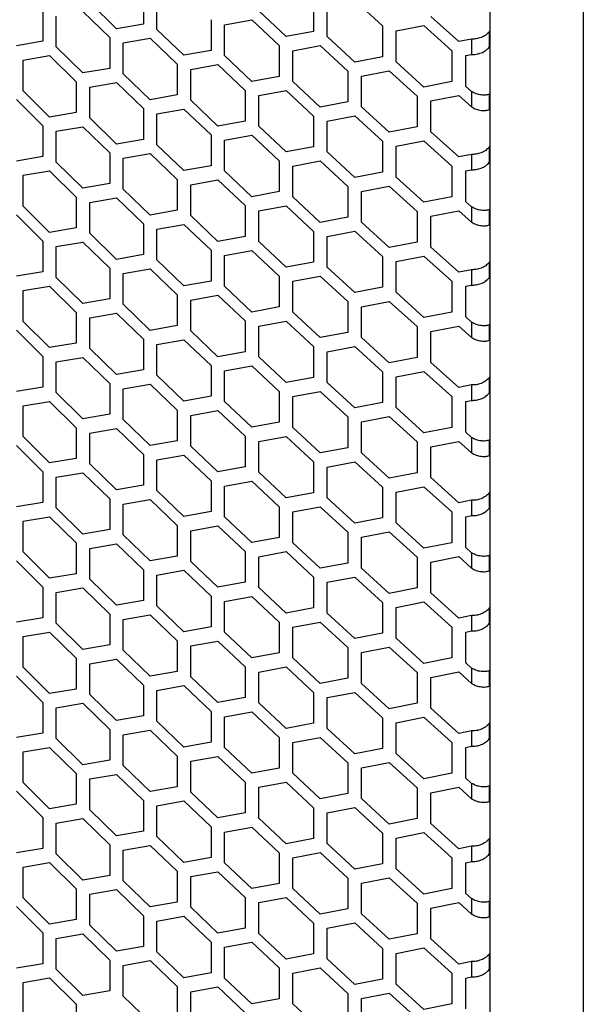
# Model space of a CAD drawing. Header units: millimetres. Extents: x 26293 to 29282, y 1612 to 3704.
# Tile 43 of 54: x 28776 to 28860, y 2915 to 3062. Entities that reach past the tile are written whole.
import ezdxf

# ---------------------------------------------------------------- set-up
doc = ezdxf.new("R2010")
doc.units = ezdxf.units.MM
doc.layers.add('1', color=7, linetype='Continuous')
doc.layers.add('5', color=251, linetype='Continuous')

msp = doc.modelspace()

# ---------------------------------------------------------------- linework, layer by layer
at = {"layer": '1'}
for p, q in [((28846.391, 3166.255), (28846.391, 2457.898)), ((28860.314, 3164.484), (28860.314, 2450.174))]:
    msp.add_line(p, q, dxfattribs=at)
at = {"layer": '5'}
for p, q in [((28794.771, 3065.484), (28794.771, 3060.902)), ((28790.763, 3060.202), (28786.768, 3064.095)), ((28796.78, 3060.11), (28796.78, 3064.693)), ((28820.108, 3064.377), (28820.108, 3059.795)), ((28826.261, 3064.405), (28830.378, 3060.618)), ((28779.808, 3062.915), (28779.808, 3058.332)), ((28785.772, 3062.779), (28789.763, 3058.883)), ((28816.021, 3059.027), (28811.947, 3062.852)), ((28822.156, 3059.038), (28822.156, 3063.62)), ((28781.793, 3057.521), (28781.793, 3062.103)), ((28804.847, 3061.554), (28804.847, 3056.971)), ((28806.872, 3060.776), (28810.931, 3061.519)), ((28810.931, 3061.519), (28815.002, 3057.691)), ((28841.762, 3058.281), (28837.612, 3062.037)), ((28794.771, 3060.902), (28790.763, 3060.202)), ((28800.807, 3056.244), (28796.78, 3060.11)), ((28806.872, 3056.193), (28806.872, 3060.776)), ((28820.108, 3059.795), (28816.021, 3059.027)), ((28830.378, 3060.618), (28830.378, 3056.036)), ((28832.441, 3059.875), (28836.576, 3060.687)), ((28832.441, 3055.292), (28832.441, 3059.875)), ((28836.576, 3060.687), (28840.723, 3056.928)), ((28846.391, 3059.925), (28846.289, 3059.749)), ((28846.289, 3059.749), (28846.289, 3057.458)), ((28779.808, 3058.332), (28775.849, 3057.673)), ((28789.763, 3058.883), (28789.763, 3054.301)), ((28791.764, 3058.085), (28795.775, 3058.787)), ((28795.775, 3058.787), (28799.799, 3054.919)), ((28826.261, 3055.24), (28822.156, 3059.038)), ((28843.661, 3058.662), (28841.762, 3058.281)), ((28843.661, 3058.662), (28843.661, 3056.371)), ((28785.772, 3053.614), (28781.793, 3057.521)), ((28791.764, 3053.502), (28791.764, 3058.085)), ((28804.847, 3056.971), (28800.807, 3056.244)), ((28815.002, 3057.691), (28815.002, 3053.109)), ((28817.042, 3056.927), (28821.132, 3057.698)), ((28817.042, 3052.345), (28817.042, 3056.927)), ((28821.132, 3057.698), (28825.233, 3053.897)), ((28840.723, 3056.928), (28840.723, 3052.346)), ((28846.289, 3057.458), (28846.391, 3057.634)), ((28776.838, 3055.545), (28780.8, 3056.208)), ((28776.838, 3050.963), (28776.838, 3055.545)), ((28780.8, 3056.208), (28784.776, 3052.299)), ((28810.931, 3052.355), (28806.872, 3056.193)), ((28830.378, 3056.036), (28826.261, 3055.24)), ((28836.576, 3051.522), (28832.441, 3055.292)), ((28842.801, 3056.198), (28843.661, 3056.371)), ((28842.801, 3051.616), (28842.801, 3056.198)), ((28789.763, 3054.301), (28785.772, 3053.614)), ((28799.799, 3054.919), (28799.799, 3050.336)), ((28801.816, 3054.134), (28805.859, 3054.864)), ((28801.816, 3049.552), (28801.816, 3054.134)), ((28805.859, 3054.864), (28809.915, 3051.022)), ((28825.233, 3053.897), (28825.233, 3049.315)), ((28827.289, 3053.147), (28831.409, 3053.945)), ((28831.409, 3053.945), (28835.541, 3050.173)), ((28784.776, 3052.299), (28784.776, 3047.716)), ((28795.775, 3049.623), (28791.764, 3053.502)), ((28815.002, 3053.109), (28810.931, 3052.355)), ((28821.132, 3048.533), (28817.042, 3052.345)), ((28827.289, 3048.565), (28827.289, 3053.147)), ((28840.723, 3052.346), (28836.576, 3051.522)), ((28780.8, 3047.043), (28776.838, 3050.963)), ((28786.768, 3051.494), (28790.763, 3052.183)), ((28786.768, 3046.911), (28786.768, 3051.494)), ((28790.763, 3052.183), (28794.771, 3048.301)), ((28809.915, 3051.022), (28809.915, 3046.44)), ((28811.947, 3050.251), (28816.021, 3051.008)), ((28816.021, 3051.008), (28820.108, 3047.194)), ((28843.661, 3050.842), (28842.801, 3051.616)), ((28843.661, 3050.842), (28843.661, 3048.55)), ((28775.849, 3049.654), (28779.808, 3045.731)), ((28799.799, 3050.336), (28795.775, 3049.623)), ((28805.859, 3045.699), (28801.816, 3049.552)), ((28811.947, 3045.669), (28811.947, 3050.251)), ((28835.541, 3050.173), (28835.541, 3045.59)), ((28837.612, 3049.436), (28841.762, 3050.262)), ((28837.612, 3044.854), (28837.612, 3049.436)), ((28841.762, 3050.262), (28843.661, 3048.55)), ((28846.391, 3050.439), (28846.289, 3050.437)), ((28846.289, 3050.437), (28846.289, 3048.146)), ((28794.771, 3048.301), (28794.771, 3043.718)), ((28796.78, 3047.509), (28800.807, 3048.225)), ((28800.807, 3048.225), (28804.847, 3044.37)), ((28825.233, 3049.315), (28821.132, 3048.533)), ((28831.409, 3044.781), (28827.289, 3048.565)), ((28846.289, 3048.146), (28846.391, 3048.148)), ((28784.776, 3047.716), (28780.8, 3047.043)), ((28790.763, 3043.018), (28786.768, 3046.911)), ((28796.78, 3042.927), (28796.78, 3047.509)), ((28809.915, 3046.44), (28805.859, 3045.699)), ((28820.108, 3047.194), (28820.108, 3042.612)), ((28822.156, 3046.436), (28826.261, 3047.221)), ((28822.156, 3041.854), (28822.156, 3046.436)), ((28826.261, 3047.221), (28830.378, 3043.434)), ((28779.808, 3045.731), (28779.808, 3041.149)), ((28781.793, 3044.919), (28785.772, 3045.595)), ((28781.793, 3040.337), (28781.793, 3044.919)), ((28785.772, 3045.595), (28789.763, 3041.699)), ((28816.021, 3041.843), (28811.947, 3045.669)), ((28835.541, 3045.59), (28831.409, 3044.781)), ((28794.771, 3043.718), (28790.763, 3043.018)), ((28804.847, 3044.37), (28804.847, 3039.788)), ((28806.872, 3043.592), (28810.931, 3044.336)), ((28806.872, 3039.01), (28806.872, 3043.592)), ((28810.931, 3044.336), (28815.002, 3040.508)), ((28832.441, 3042.691), (28836.576, 3043.503)), ((28836.576, 3043.503), (28840.723, 3039.744)), ((28841.762, 3041.098), (28837.612, 3044.854)), ((28800.807, 3039.061), (28796.78, 3042.927)), ((28820.108, 3042.612), (28816.021, 3041.843)), ((28830.378, 3043.434), (28830.378, 3038.852)), ((28832.441, 3038.109), (28832.441, 3042.691)), ((28846.391, 3042.742), (28846.289, 3042.565)), ((28846.289, 3042.565), (28846.289, 3040.274)), ((28779.808, 3041.149), (28775.849, 3040.489)), ((28789.763, 3041.699), (28789.763, 3037.117)), ((28791.764, 3040.901), (28795.775, 3041.604)), ((28791.764, 3036.319), (28791.764, 3040.901)), ((28795.775, 3041.604), (28799.799, 3037.735)), ((28826.261, 3038.056), (28822.156, 3041.854)), ((28843.661, 3041.479), (28841.762, 3041.098)), ((28843.661, 3041.479), (28843.661, 3039.188)), ((28785.772, 3036.431), (28781.793, 3040.337)), ((28804.847, 3039.788), (28800.807, 3039.061)), ((28815.002, 3040.508), (28815.002, 3035.925)), ((28817.042, 3039.743), (28821.132, 3040.514)), ((28817.042, 3035.161), (28817.042, 3039.743)), ((28821.132, 3040.514), (28825.233, 3036.714)), ((28840.723, 3039.744), (28840.723, 3035.162)), ((28842.801, 3039.015), (28843.661, 3039.188)), ((28846.289, 3040.274), (28846.391, 3040.45)), ((28776.838, 3038.362), (28780.8, 3039.024)), ((28776.838, 3033.779), (28776.838, 3038.362)), ((28780.8, 3039.024), (28784.776, 3035.115)), ((28799.799, 3037.735), (28799.799, 3033.153)), ((28801.816, 3036.95), (28805.859, 3037.68)), ((28805.859, 3037.68), (28809.915, 3033.838)), ((28810.931, 3035.171), (28806.872, 3039.01)), ((28830.378, 3038.852), (28826.261, 3038.056)), ((28836.576, 3034.339), (28832.441, 3038.109)), ((28842.801, 3034.432), (28842.801, 3039.015)), ((28789.763, 3037.117), (28785.772, 3036.431)), ((28795.775, 3032.439), (28791.764, 3036.319)), ((28801.816, 3032.368), (28801.816, 3036.95)), ((28825.233, 3036.714), (28825.233, 3032.131)), ((28827.289, 3035.963), (28831.409, 3036.762)), ((28831.409, 3036.762), (28835.541, 3032.989)), ((28784.776, 3035.115), (28784.776, 3030.533)), ((28786.768, 3034.31), (28790.763, 3034.999)), ((28790.763, 3034.999), (28794.771, 3031.117)), ((28815.002, 3035.925), (28810.931, 3035.171)), ((28821.132, 3031.35), (28817.042, 3035.161)), ((28827.289, 3031.381), (28827.289, 3035.963)), ((28840.723, 3035.162), (28836.576, 3034.339)), ((28780.8, 3029.86), (28776.838, 3033.779)), ((28786.768, 3029.728), (28786.768, 3034.31)), ((28809.915, 3033.838), (28809.915, 3029.256)), ((28811.947, 3033.067), (28816.021, 3033.824)), ((28816.021, 3033.824), (28820.108, 3030.01)), ((28843.661, 3033.658), (28842.801, 3034.432)), ((28843.661, 3033.658), (28843.661, 3031.367)), ((28846.391, 3033.256), (28846.289, 3033.254)), ((28846.289, 3033.254), (28846.289, 3030.963)), ((28775.849, 3032.47), (28779.808, 3028.547)), ((28799.799, 3033.153), (28795.775, 3032.439)), ((28805.859, 3028.515), (28801.816, 3032.368)), ((28811.947, 3028.485), (28811.947, 3033.067)), ((28825.233, 3032.131), (28821.132, 3031.35)), ((28835.541, 3032.989), (28835.541, 3028.407)), ((28837.612, 3032.252), (28841.762, 3033.079)), ((28837.612, 3027.67), (28837.612, 3032.252)), ((28841.762, 3033.079), (28843.661, 3031.367)), ((28784.776, 3030.533), (28780.8, 3029.86)), ((28794.771, 3031.117), (28794.771, 3026.535)), ((28796.78, 3030.325), (28800.807, 3031.042)), ((28796.78, 3025.743), (28796.78, 3030.325)), ((28800.807, 3031.042), (28804.847, 3027.186)), ((28831.409, 3027.597), (28827.289, 3031.381)), ((28846.289, 3030.963), (28846.391, 3030.964)), ((28790.763, 3025.835), (28786.768, 3029.728)), ((28809.915, 3029.256), (28805.859, 3028.515)), ((28820.108, 3030.01), (28820.108, 3025.428)), ((28822.156, 3029.253), (28826.261, 3030.037)), ((28822.156, 3024.671), (28822.156, 3029.253)), ((28826.261, 3030.037), (28830.378, 3026.251)), ((28779.808, 3028.547), (28779.808, 3023.965)), ((28781.793, 3027.736), (28785.772, 3028.412)), ((28781.793, 3023.153), (28781.793, 3027.736)), ((28785.772, 3028.412), (28789.763, 3024.516)), ((28816.021, 3024.66), (28811.947, 3028.485)), ((28835.541, 3028.407), (28831.409, 3027.597)), ((28841.762, 3023.914), (28837.612, 3027.67)), ((28794.771, 3026.535), (28790.763, 3025.835)), ((28804.847, 3027.186), (28804.847, 3022.604)), ((28806.872, 3026.408), (28810.931, 3027.152)), ((28806.872, 3021.826), (28806.872, 3026.408)), ((28810.931, 3027.152), (28815.002, 3023.324)), ((28830.378, 3026.251), (28830.378, 3021.669)), ((28832.441, 3025.507), (28836.576, 3026.32)), ((28836.576, 3026.32), (28840.723, 3022.561)), ((28789.763, 3024.516), (28789.763, 3019.933)), ((28791.764, 3023.718), (28795.775, 3024.42)), ((28795.775, 3024.42), (28799.799, 3020.551)), ((28800.807, 3021.877), (28796.78, 3025.743)), ((28820.108, 3025.428), (28816.021, 3024.66)), ((28826.261, 3020.873), (28822.156, 3024.671)), ((28832.441, 3020.925), (28832.441, 3025.507)), ((28846.391, 3025.558), (28846.289, 3025.382)), ((28846.289, 3025.382), (28846.289, 3023.091)), ((28779.808, 3023.965), (28775.849, 3023.305)), ((28785.772, 3019.247), (28781.793, 3023.153)), ((28791.764, 3019.135), (28791.764, 3023.718)), ((28815.002, 3023.324), (28815.002, 3018.742)), ((28817.042, 3022.56), (28821.132, 3023.331)), ((28821.132, 3023.331), (28825.233, 3019.53)), ((28843.661, 3024.295), (28841.762, 3023.914)), ((28843.661, 3024.295), (28843.661, 3022.004)), ((28846.289, 3023.091), (28846.391, 3023.267)), ((28776.838, 3021.178), (28780.8, 3021.841)), ((28780.8, 3021.841), (28784.776, 3017.931)), ((28804.847, 3022.604), (28800.807, 3021.877)), ((28810.931, 3017.987), (28806.872, 3021.826)), ((28817.042, 3017.977), (28817.042, 3022.56)), ((28830.378, 3021.669), (28826.261, 3020.873)), ((28840.723, 3022.561), (28840.723, 3017.978)), ((28842.801, 3021.831), (28843.661, 3022.004)), ((28842.801, 3017.249), (28842.801, 3021.831)), ((28776.838, 3016.596), (28776.838, 3021.178)), ((28799.799, 3020.551), (28799.799, 3015.969)), ((28801.816, 3019.767), (28805.859, 3020.496)), ((28805.859, 3020.496), (28809.915, 3016.655)), ((28836.576, 3017.155), (28832.441, 3020.925)), ((28789.763, 3019.933), (28785.772, 3019.247)), ((28795.775, 3015.256), (28791.764, 3019.135)), ((28801.816, 3015.184), (28801.816, 3019.767)), ((28815.002, 3018.742), (28810.931, 3017.987)), ((28825.233, 3019.53), (28825.233, 3014.948)), ((28827.289, 3018.78), (28831.409, 3019.578)), ((28827.289, 3014.197), (28827.289, 3018.78)), ((28831.409, 3019.578), (28835.541, 3015.805)), ((28784.776, 3017.931), (28784.776, 3013.349)), ((28786.768, 3017.126), (28790.763, 3017.816)), ((28786.768, 3012.544), (28786.768, 3017.126)), ((28790.763, 3017.816), (28794.771, 3013.933)), ((28821.132, 3014.166), (28817.042, 3017.977)), ((28840.723, 3017.978), (28836.576, 3017.155)), ((28843.661, 3016.474), (28842.801, 3017.249)), ((28780.8, 3012.676), (28776.838, 3016.596)), ((28799.799, 3015.969), (28795.775, 3015.256)), ((28809.915, 3016.655), (28809.915, 3012.073)), ((28811.947, 3015.884), (28816.021, 3016.641)), ((28811.947, 3011.301), (28811.947, 3015.884)), ((28816.021, 3016.641), (28820.108, 3012.827)), ((28835.541, 3015.805), (28835.541, 3011.223)), ((28837.612, 3015.069), (28841.762, 3015.895)), ((28841.762, 3015.895), (28843.661, 3014.183)), ((28843.661, 3016.474), (28843.661, 3014.183)), ((28846.391, 3016.072), (28846.289, 3016.07)), ((28846.289, 3016.07), (28846.289, 3013.779)), ((28775.849, 3015.286), (28779.808, 3011.364)), ((28805.859, 3011.332), (28801.816, 3015.184)), ((28825.233, 3014.948), (28821.132, 3014.166)), ((28831.409, 3010.413), (28827.289, 3014.197)), ((28837.612, 3010.486), (28837.612, 3015.069)), ((28784.776, 3013.349), (28780.8, 3012.676)), ((28794.771, 3013.933), (28794.771, 3009.351)), ((28796.78, 3013.142), (28800.807, 3013.858)), ((28796.78, 3008.56), (28796.78, 3013.142)), ((28800.807, 3013.858), (28804.847, 3010.003)), ((28820.108, 3012.827), (28820.108, 3008.244)), ((28822.156, 3012.069), (28826.261, 3012.854)), ((28826.261, 3012.854), (28830.378, 3009.067)), ((28846.289, 3013.779), (28846.391, 3013.781)), ((28779.808, 3011.364), (28779.808, 3006.781)), ((28781.793, 3010.552), (28785.772, 3011.228)), ((28785.772, 3011.228), (28789.763, 3007.332)), ((28790.763, 3008.651), (28786.768, 3012.544)), ((28809.915, 3012.073), (28805.859, 3011.332)), ((28816.021, 3007.476), (28811.947, 3011.301)), ((28822.156, 3007.487), (28822.156, 3012.069)), ((28835.541, 3011.223), (28831.409, 3010.413)), ((28781.793, 3005.97), (28781.793, 3010.552)), ((28804.847, 3010.003), (28804.847, 3005.421)), ((28806.872, 3009.225), (28810.931, 3009.968)), ((28810.931, 3009.968), (28815.002, 3006.14)), ((28841.762, 3006.73), (28837.612, 3010.486)), ((28794.771, 3009.351), (28790.763, 3008.651)), ((28800.807, 3004.693), (28796.78, 3008.56)), ((28806.872, 3004.643), (28806.872, 3009.225)), ((28820.108, 3008.244), (28816.021, 3007.476)), ((28830.378, 3009.067), (28830.378, 3004.485)), ((28832.441, 3008.324), (28836.576, 3009.136)), ((28832.441, 3003.741), (28832.441, 3008.324)), ((28836.576, 3009.136), (28840.723, 3005.377)), ((28846.391, 3008.374), (28846.289, 3008.198)), ((28779.808, 3006.781), (28775.849, 3006.122)), ((28789.763, 3007.332), (28789.763, 3002.75)), ((28791.764, 3006.534), (28795.775, 3007.237)), ((28795.775, 3007.237), (28799.799, 3003.368)), ((28826.261, 3003.689), (28822.156, 3007.487)), ((28843.661, 3007.111), (28841.762, 3006.73)), ((28843.661, 3007.111), (28843.661, 3004.82)), ((28846.289, 3008.198), (28846.289, 3005.907)), ((28785.772, 3002.063), (28781.793, 3005.97)), ((28791.764, 3001.952), (28791.764, 3006.534)), ((28804.847, 3005.421), (28800.807, 3004.693)), ((28815.002, 3006.14), (28815.002, 3001.558)), ((28817.042, 3005.376), (28821.132, 3006.147)), ((28817.042, 3000.794), (28817.042, 3005.376)), ((28821.132, 3006.147), (28825.233, 3002.346)), ((28840.723, 3005.377), (28840.723, 3000.795)), ((28846.289, 3005.907), (28846.391, 3006.083)), ((28776.838, 3003.994), (28780.8, 3004.657)), ((28776.838, 2999.412), (28776.838, 3003.994)), ((28780.8, 3004.657), (28784.776, 3000.748)), ((28810.931, 3000.804), (28806.872, 3004.643)), ((28830.378, 3004.485), (28826.261, 3003.689)), ((28842.801, 3004.648), (28843.661, 3004.82)), ((28842.801, 3000.065), (28842.801, 3004.648)), ((28789.763, 3002.75), (28785.772, 3002.063)), ((28799.799, 3003.368), (28799.799, 2998.785)), ((28801.816, 3002.583), (28805.859, 3003.313)), ((28801.816, 2998.001), (28801.816, 3002.583)), ((28805.859, 3003.313), (28809.915, 2999.471)), ((28827.289, 3001.596), (28831.409, 3002.394)), ((28831.409, 3002.394), (28835.541, 2998.622)), ((28836.576, 2999.971), (28832.441, 3003.741)), ((28795.775, 2998.072), (28791.764, 3001.952)), ((28815.002, 3001.558), (28810.931, 3000.804)), ((28825.233, 3002.346), (28825.233, 2997.764)), ((28827.289, 2997.014), (28827.289, 3001.596)), ((28784.776, 3000.748), (28784.776, 2996.165)), ((28786.768, 2999.943), (28790.763, 3000.632)), ((28786.768, 2995.36), (28786.768, 2999.943)), ((28790.763, 3000.632), (28794.771, 2996.75)), ((28809.915, 2999.471), (28809.915, 2994.889)), ((28811.947, 2998.7), (28816.021, 2999.457)), ((28816.021, 2999.457), (28820.108, 2995.643)), ((28821.132, 2996.982), (28817.042, 3000.794)), ((28840.723, 3000.795), (28836.576, 2999.971)), ((28843.661, 2999.291), (28842.801, 3000.065)), ((28775.849, 2998.103), (28779.808, 2994.18)), ((28780.8, 2995.492), (28776.838, 2999.412)), ((28799.799, 2998.785), (28795.775, 2998.072)), ((28805.859, 2994.148), (28801.816, 2998.001)), ((28811.947, 2994.118), (28811.947, 2998.7)), ((28835.541, 2998.622), (28835.541, 2994.039)), ((28837.612, 2997.885), (28841.762, 2998.711)), ((28841.762, 2998.711), (28843.661, 2997)), ((28843.661, 2999.291), (28843.661, 2997)), ((28846.391, 2998.888), (28846.289, 2998.886)), ((28846.289, 2998.886), (28846.289, 2996.595)), ((28794.771, 2996.75), (28794.771, 2992.167)), ((28796.78, 2995.958), (28800.807, 2996.674)), ((28800.807, 2996.674), (28804.847, 2992.819)), ((28825.233, 2997.764), (28821.132, 2996.982)), ((28831.409, 2993.23), (28827.289, 2997.014)), ((28837.612, 2993.303), (28837.612, 2997.885)), ((28846.289, 2996.595), (28846.391, 2996.597)), ((28784.776, 2996.165), (28780.8, 2995.492)), ((28790.763, 2991.467), (28786.768, 2995.36)), ((28796.78, 2991.376), (28796.78, 2995.958)), ((28820.108, 2995.643), (28820.108, 2991.061)), ((28822.156, 2994.886), (28826.261, 2995.67)), ((28826.261, 2995.67), (28830.378, 2991.884)), ((28779.808, 2994.18), (28779.808, 2989.598)), ((28781.793, 2993.368), (28785.772, 2994.044)), ((28785.772, 2994.044), (28789.763, 2990.149)), ((28809.915, 2994.889), (28805.859, 2994.148)), ((28816.021, 2990.293), (28811.947, 2994.118)), ((28822.156, 2990.303), (28822.156, 2994.886)), ((28835.541, 2994.039), (28831.409, 2993.23)), ((28781.793, 2988.786), (28781.793, 2993.368)), ((28794.771, 2992.167), (28790.763, 2991.467)), ((28804.847, 2992.819), (28804.847, 2988.237)), ((28806.872, 2992.041), (28810.931, 2992.785)), ((28810.931, 2992.785), (28815.002, 2988.957)), ((28841.762, 2989.547), (28837.612, 2993.303)), ((28800.807, 2987.51), (28796.78, 2991.376)), ((28806.872, 2987.459), (28806.872, 2992.041)), ((28820.108, 2991.061), (28816.021, 2990.293)), ((28830.378, 2991.884), (28830.378, 2987.301)), ((28832.441, 2991.14), (28836.576, 2991.952)), ((28832.441, 2986.558), (28832.441, 2991.14)), ((28836.576, 2991.952), (28840.723, 2988.194)), ((28846.391, 2991.191), (28846.289, 2991.014)), ((28846.289, 2991.014), (28846.289, 2988.723)), ((28779.808, 2989.598), (28775.849, 2988.938)), ((28789.763, 2990.149), (28789.763, 2985.566)), ((28791.764, 2989.35), (28795.775, 2990.053)), ((28791.764, 2984.768), (28791.764, 2989.35)), ((28795.775, 2990.053), (28799.799, 2986.184)), ((28826.261, 2986.506), (28822.156, 2990.303)), ((28843.661, 2989.928), (28841.762, 2989.547)), ((28843.661, 2989.928), (28843.661, 2987.637)), ((28785.772, 2984.88), (28781.793, 2988.786)), ((28804.847, 2988.237), (28800.807, 2987.51)), ((28815.002, 2988.957), (28815.002, 2984.374)), ((28817.042, 2988.192), (28821.132, 2988.963)), ((28817.042, 2983.61), (28817.042, 2988.192)), ((28821.132, 2988.963), (28825.233, 2985.163)), ((28840.723, 2988.194), (28840.723, 2983.611)), ((28846.289, 2988.723), (28846.391, 2988.9)), ((28776.838, 2986.811), (28780.8, 2987.473)), ((28776.838, 2982.229), (28776.838, 2986.811)), ((28780.8, 2987.473), (28784.776, 2983.564)), ((28810.931, 2983.62), (28806.872, 2987.459)), ((28830.378, 2987.301), (28826.261, 2986.506)), ((28836.576, 2982.788), (28832.441, 2986.558)), ((28842.801, 2987.464), (28843.661, 2987.637)), ((28842.801, 2982.882), (28842.801, 2987.464)), ((28789.763, 2985.566), (28785.772, 2984.88)), ((28795.775, 2980.888), (28791.764, 2984.768)), ((28799.799, 2986.184), (28799.799, 2981.602)), ((28801.816, 2985.399), (28805.859, 2986.129)), ((28801.816, 2980.817), (28801.816, 2985.399)), ((28805.859, 2986.129), (28809.915, 2982.288)), ((28825.233, 2985.163), (28825.233, 2980.581)), ((28827.289, 2984.412), (28831.409, 2985.211)), ((28831.409, 2985.211), (28835.541, 2981.438)), ((28784.776, 2983.564), (28784.776, 2978.982)), ((28786.768, 2982.759), (28790.763, 2983.448)), ((28790.763, 2983.448), (28794.771, 2979.566)), ((28815.002, 2984.374), (28810.931, 2983.62)), ((28821.132, 2979.799), (28817.042, 2983.61)), ((28827.289, 2979.83), (28827.289, 2984.412)), ((28840.723, 2983.611), (28836.576, 2982.788)), ((28780.8, 2978.309), (28776.838, 2982.229)), ((28786.768, 2978.177), (28786.768, 2982.759)), ((28809.915, 2982.288), (28809.915, 2977.705)), ((28811.947, 2981.516), (28816.021, 2982.274)), ((28816.021, 2982.274), (28820.108, 2978.459)), ((28843.661, 2982.107), (28842.801, 2982.882)), ((28843.661, 2982.107), (28843.661, 2979.816)), ((28775.849, 2980.919), (28779.808, 2976.997)), ((28799.799, 2981.602), (28795.775, 2980.888)), ((28805.859, 2976.965), (28801.816, 2980.817)), ((28811.947, 2976.934), (28811.947, 2981.516)), ((28825.233, 2980.581), (28821.132, 2979.799)), ((28835.541, 2981.438), (28835.541, 2976.856)), ((28837.612, 2980.701), (28841.762, 2981.528)), ((28837.612, 2976.119), (28837.612, 2980.701)), ((28841.762, 2981.528), (28843.661, 2979.816)), ((28846.391, 2981.705), (28846.289, 2981.703)), ((28846.289, 2981.703), (28846.289, 2979.412)), ((28784.776, 2978.982), (28780.8, 2978.309)), ((28794.771, 2979.566), (28794.771, 2974.984)), ((28796.78, 2978.775), (28800.807, 2979.491)), ((28800.807, 2979.491), (28804.847, 2975.636)), ((28831.409, 2976.046), (28827.289, 2979.83)), ((28846.289, 2979.412), (28846.391, 2979.414)), ((28790.763, 2974.284), (28786.768, 2978.177)), ((28796.78, 2974.192), (28796.78, 2978.775)), ((28809.915, 2977.705), (28805.859, 2976.965)), ((28820.108, 2978.459), (28820.108, 2973.877)), ((28822.156, 2977.702), (28826.261, 2978.487)), ((28822.156, 2973.12), (28822.156, 2977.702)), ((28826.261, 2978.487), (28830.378, 2974.7)), ((28779.808, 2976.997), (28779.808, 2972.414)), ((28781.793, 2976.185), (28785.772, 2976.861)), ((28781.793, 2971.603), (28781.793, 2976.185)), ((28785.772, 2976.861), (28789.763, 2972.965)), ((28816.021, 2973.109), (28811.947, 2976.934)), ((28835.541, 2976.856), (28831.409, 2976.046)), ((28841.762, 2972.363), (28837.612, 2976.119)), ((28794.771, 2974.984), (28790.763, 2974.284)), ((28804.847, 2975.636), (28804.847, 2971.053)), ((28806.872, 2974.858), (28810.931, 2975.601)), ((28806.872, 2970.275), (28806.872, 2974.858)), ((28810.931, 2975.601), (28815.002, 2971.773)), ((28830.378, 2974.7), (28830.378, 2970.118)), ((28832.441, 2973.956), (28836.576, 2974.769)), ((28836.576, 2974.769), (28840.723, 2971.01)), ((28800.807, 2970.326), (28796.78, 2974.192)), ((28820.108, 2973.877), (28816.021, 2973.109)), ((28826.261, 2969.322), (28822.156, 2973.12)), ((28832.441, 2969.374), (28832.441, 2973.956)), ((28846.391, 2974.007), (28846.289, 2973.831)), ((28846.289, 2973.831), (28846.289, 2971.54)), ((28779.808, 2972.414), (28775.849, 2971.754)), ((28785.772, 2967.696), (28781.793, 2971.603)), ((28789.763, 2972.965), (28789.763, 2968.383)), ((28791.764, 2972.167), (28795.775, 2972.869)), ((28791.764, 2967.584), (28791.764, 2972.167)), ((28795.775, 2972.869), (28799.799, 2969.001)), ((28815.002, 2971.773), (28815.002, 2967.191)), ((28817.042, 2971.009), (28821.132, 2971.78)), ((28821.132, 2971.78), (28825.233, 2967.979)), ((28843.661, 2972.744), (28841.762, 2972.363)), ((28843.661, 2972.744), (28843.661, 2970.453)), ((28846.289, 2971.54), (28846.391, 2971.716)), ((28776.838, 2969.627), (28780.8, 2970.29)), ((28780.8, 2970.29), (28784.776, 2966.381)), ((28804.847, 2971.053), (28800.807, 2970.326)), ((28810.931, 2966.436), (28806.872, 2970.275)), ((28817.042, 2966.427), (28817.042, 2971.009)), ((28830.378, 2970.118), (28826.261, 2969.322)), ((28840.723, 2971.01), (28840.723, 2966.428)), ((28842.801, 2970.28), (28843.661, 2970.453)), ((28842.801, 2965.698), (28842.801, 2970.28)), ((28776.838, 2965.045), (28776.838, 2969.627)), ((28799.799, 2969.001), (28799.799, 2964.418)), ((28801.816, 2968.216), (28805.859, 2968.946)), ((28805.859, 2968.946), (28809.915, 2965.104)), ((28836.576, 2965.604), (28832.441, 2969.374)), ((28789.763, 2968.383), (28785.772, 2967.696)), ((28795.775, 2963.705), (28791.764, 2967.584)), ((28801.816, 2963.633), (28801.816, 2968.216)), ((28815.002, 2967.191), (28810.931, 2966.436)), ((28825.233, 2967.979), (28825.233, 2963.397)), ((28827.289, 2967.229), (28831.409, 2968.027)), ((28827.289, 2962.646), (28827.289, 2967.229)), ((28831.409, 2968.027), (28835.541, 2964.254)), ((28784.776, 2966.381), (28784.776, 2961.798)), ((28786.768, 2965.576), (28790.763, 2966.265)), ((28790.763, 2966.265), (28794.771, 2962.382)), ((28821.132, 2962.615), (28817.042, 2966.427)), ((28840.723, 2966.428), (28836.576, 2965.604)), ((28843.661, 2964.923), (28842.801, 2965.698)), ((28780.8, 2961.125), (28776.838, 2965.045)), ((28786.768, 2960.993), (28786.768, 2965.576)), ((28799.799, 2964.418), (28795.775, 2963.705)), ((28809.915, 2965.104), (28809.915, 2960.522)), ((28811.947, 2964.333), (28816.021, 2965.09)), ((28811.947, 2959.751), (28811.947, 2964.333)), ((28816.021, 2965.09), (28820.108, 2961.276)), ((28835.541, 2964.254), (28835.541, 2959.672)), ((28837.612, 2963.518), (28841.762, 2964.344)), ((28841.762, 2964.344), (28843.661, 2962.632)), ((28843.661, 2964.923), (28843.661, 2962.632)), ((28846.391, 2964.521), (28846.289, 2964.519)), ((28846.289, 2964.519), (28846.289, 2962.228)), ((28775.849, 2963.735), (28779.808, 2959.813)), ((28805.859, 2959.781), (28801.816, 2963.633)), ((28825.233, 2963.397), (28821.132, 2962.615)), ((28837.612, 2958.935), (28837.612, 2963.518)), ((28784.776, 2961.798), (28780.8, 2961.125)), ((28794.771, 2962.382), (28794.771, 2957.8)), ((28796.78, 2961.591), (28800.807, 2962.307)), ((28796.78, 2957.009), (28796.78, 2961.591)), ((28800.807, 2962.307), (28804.847, 2958.452)), ((28820.108, 2961.276), (28820.108, 2956.693)), ((28822.156, 2960.518), (28826.261, 2961.303)), ((28826.261, 2961.303), (28830.378, 2957.516)), ((28831.409, 2958.863), (28827.289, 2962.646)), ((28846.289, 2962.228), (28846.391, 2962.23)), ((28779.808, 2959.813), (28779.808, 2955.231)), ((28790.763, 2957.1), (28786.768, 2960.993)), ((28809.915, 2960.522), (28805.859, 2959.781)), ((28822.156, 2955.936), (28822.156, 2960.518)), ((28781.793, 2959.001), (28785.772, 2959.677)), ((28781.793, 2954.419), (28781.793, 2959.001)), ((28785.772, 2959.677), (28789.763, 2955.781)), ((28804.847, 2958.452), (28804.847, 2953.87)), ((28806.872, 2957.674), (28810.931, 2958.417)), ((28810.931, 2958.417), (28815.002, 2954.589)), ((28816.021, 2955.925), (28811.947, 2959.751)), ((28835.541, 2959.672), (28831.409, 2958.863)), ((28841.762, 2955.179), (28837.612, 2958.935)), ((28794.771, 2957.8), (28790.763, 2957.1)), ((28800.807, 2953.143), (28796.78, 2957.009)), ((28806.872, 2953.092), (28806.872, 2957.674)), ((28830.378, 2957.516), (28830.378, 2952.934)), ((28832.441, 2956.773), (28836.576, 2957.585)), ((28836.576, 2957.585), (28840.723, 2953.826)), ((28789.763, 2955.781), (28789.763, 2951.199)), ((28791.764, 2954.983), (28795.775, 2955.686)), ((28795.775, 2955.686), (28799.799, 2951.817)), ((28820.108, 2956.693), (28816.021, 2955.925)), ((28826.261, 2952.138), (28822.156, 2955.936)), ((28832.441, 2952.19), (28832.441, 2956.773)), ((28843.661, 2955.561), (28841.762, 2955.179)), ((28843.661, 2955.561), (28843.661, 2953.269)), ((28846.391, 2956.824), (28846.289, 2956.647)), ((28846.289, 2956.647), (28846.289, 2954.356)), ((28779.808, 2955.231), (28775.849, 2954.571)), ((28785.772, 2950.512), (28781.793, 2954.419)), ((28791.764, 2950.401), (28791.764, 2954.983)), ((28815.002, 2954.589), (28815.002, 2950.007)), ((28817.042, 2953.825), (28821.132, 2954.596)), ((28821.132, 2954.596), (28825.233, 2950.796)), ((28846.289, 2954.356), (28846.391, 2954.532)), ((28776.838, 2952.444), (28780.8, 2953.106)), ((28780.8, 2953.106), (28784.776, 2949.197)), ((28804.847, 2953.87), (28800.807, 2953.143)), ((28810.931, 2949.253), (28806.872, 2953.092)), ((28817.042, 2949.243), (28817.042, 2953.825)), ((28830.378, 2952.934), (28826.261, 2952.138)), ((28840.723, 2953.826), (28840.723, 2949.244)), ((28842.801, 2953.097), (28843.661, 2953.269)), ((28842.801, 2948.514), (28842.801, 2953.097)), ((28776.838, 2947.861), (28776.838, 2952.444)), ((28789.763, 2951.199), (28785.772, 2950.512)), ((28799.799, 2951.817), (28799.799, 2947.235)), ((28801.816, 2951.032), (28805.859, 2951.762)), ((28801.816, 2946.45), (28801.816, 2951.032)), ((28805.859, 2951.762), (28809.915, 2947.92)), ((28836.576, 2948.42), (28832.441, 2952.19)), ((28795.775, 2946.521), (28791.764, 2950.401)), ((28815.002, 2950.007), (28810.931, 2949.253)), ((28825.233, 2950.796), (28825.233, 2946.213)), ((28827.289, 2950.045), (28831.409, 2950.844)), ((28827.289, 2945.463), (28827.289, 2950.045)), ((28831.409, 2950.844), (28835.541, 2947.071)), ((28784.776, 2949.197), (28784.776, 2944.615)), ((28786.768, 2948.392), (28790.763, 2949.081)), ((28786.768, 2943.81), (28786.768, 2948.392)), ((28790.763, 2949.081), (28794.771, 2945.199)), ((28821.132, 2945.431), (28817.042, 2949.243)), ((28840.723, 2949.244), (28836.576, 2948.42)), ((28843.661, 2947.74), (28842.801, 2948.514)), ((28780.8, 2943.941), (28776.838, 2947.861)), ((28799.799, 2947.235), (28795.775, 2946.521)), ((28809.915, 2947.92), (28809.915, 2943.338)), ((28811.947, 2947.149), (28816.021, 2947.906)), ((28811.947, 2942.567), (28811.947, 2947.149)), ((28816.021, 2947.906), (28820.108, 2944.092)), ((28835.541, 2947.071), (28835.541, 2942.488)), ((28837.612, 2946.334), (28841.762, 2947.16)), ((28841.762, 2947.16), (28843.661, 2945.449)), ((28843.661, 2947.74), (28843.661, 2945.449)), ((28846.391, 2947.337), (28846.289, 2947.336)), ((28846.289, 2947.336), (28846.289, 2945.044)), ((28775.849, 2946.552), (28779.808, 2942.629)), ((28794.771, 2945.199), (28794.771, 2940.617)), ((28805.859, 2942.597), (28801.816, 2946.45)), ((28825.233, 2946.213), (28821.132, 2945.431)), ((28831.409, 2941.679), (28827.289, 2945.463)), ((28837.612, 2941.752), (28837.612, 2946.334)), ((28784.776, 2944.615), (28780.8, 2943.941)), ((28790.763, 2939.917), (28786.768, 2943.81)), ((28796.78, 2944.407), (28800.807, 2945.124)), ((28796.78, 2939.825), (28796.78, 2944.407)), ((28800.807, 2945.124), (28804.847, 2941.268)), ((28820.108, 2944.092), (28820.108, 2939.51)), ((28822.156, 2943.335), (28826.261, 2944.119)), ((28826.261, 2944.119), (28830.378, 2940.333)), ((28846.289, 2945.044), (28846.391, 2945.046)), ((28779.808, 2942.629), (28779.808, 2938.047)), ((28781.793, 2941.818), (28785.772, 2942.493)), ((28785.772, 2942.493), (28789.763, 2938.598)), ((28809.915, 2943.338), (28805.859, 2942.597)), ((28816.021, 2938.742), (28811.947, 2942.567)), ((28822.156, 2938.752), (28822.156, 2943.335)), ((28835.541, 2942.488), (28831.409, 2941.679)), ((28781.793, 2937.235), (28781.793, 2941.818)), ((28804.847, 2941.268), (28804.847, 2936.686)), ((28806.872, 2940.49), (28810.931, 2941.234)), ((28810.931, 2941.234), (28815.002, 2937.406)), ((28841.762, 2937.996), (28837.612, 2941.752)), ((28794.771, 2940.617), (28790.763, 2939.917)), ((28800.807, 2935.959), (28796.78, 2939.825)), ((28806.872, 2935.908), (28806.872, 2940.49)), ((28820.108, 2939.51), (28816.021, 2938.742)), ((28830.378, 2940.333), (28830.378, 2935.75)), ((28832.441, 2939.589), (28836.576, 2940.401)), ((28832.441, 2935.007), (28832.441, 2939.589)), ((28836.576, 2940.401), (28840.723, 2936.643)), ((28846.391, 2939.64), (28846.289, 2939.464)), ((28846.289, 2939.464), (28846.289, 2937.172)), ((28779.808, 2938.047), (28775.849, 2937.387)), ((28789.763, 2938.598), (28789.763, 2934.015)), ((28791.764, 2937.799), (28795.775, 2938.502)), ((28791.764, 2933.217), (28791.764, 2937.799)), ((28795.775, 2938.502), (28799.799, 2934.633)), ((28826.261, 2934.955), (28822.156, 2938.752)), ((28843.661, 2938.377), (28841.762, 2937.996)), ((28843.661, 2938.377), (28843.661, 2936.086)), ((28785.772, 2933.329), (28781.793, 2937.235)), ((28804.847, 2936.686), (28800.807, 2935.959)), ((28815.002, 2937.406), (28815.002, 2932.824)), ((28817.042, 2936.642), (28821.132, 2937.412)), ((28817.042, 2932.059), (28817.042, 2936.642)), ((28821.132, 2937.412), (28825.233, 2933.612)), ((28840.723, 2936.643), (28840.723, 2932.06)), ((28846.289, 2937.172), (28846.391, 2937.349)), ((28776.838, 2935.26), (28780.8, 2935.922)), ((28776.838, 2930.678), (28776.838, 2935.26)), ((28780.8, 2935.922), (28784.776, 2932.013)), ((28810.931, 2932.069), (28806.872, 2935.908)), ((28830.378, 2935.75), (28826.261, 2934.955)), ((28836.576, 2931.237), (28832.441, 2935.007)), ((28842.801, 2935.913), (28843.661, 2936.086)), ((28842.801, 2931.331), (28842.801, 2935.913)), ((28789.763, 2934.015), (28785.772, 2933.329)), ((28799.799, 2934.633), (28799.799, 2930.051)), ((28801.816, 2933.849), (28805.859, 2934.578)), ((28801.816, 2929.266), (28801.816, 2933.849)), ((28805.859, 2934.578), (28809.915, 2930.737)), ((28825.233, 2933.612), (28825.233, 2929.03)), ((28827.289, 2932.861), (28831.409, 2933.66)), ((28831.409, 2933.66), (28835.541, 2929.887)), ((28784.776, 2932.013), (28784.776, 2927.431)), ((28795.775, 2929.337), (28791.764, 2933.217)), ((28815.002, 2932.824), (28810.931, 2932.069)), ((28821.132, 2928.248), (28817.042, 2932.059)), ((28827.289, 2928.279), (28827.289, 2932.861)), ((28840.723, 2932.06), (28836.576, 2931.237)), ((28780.8, 2926.758), (28776.838, 2930.678)), ((28786.768, 2931.208), (28790.763, 2931.898)), ((28786.768, 2926.626), (28786.768, 2931.208)), ((28790.763, 2931.898), (28794.771, 2928.015)), ((28809.915, 2930.737), (28809.915, 2926.154)), ((28811.947, 2929.966), (28816.021, 2930.723)), ((28816.021, 2930.723), (28820.108, 2926.908)), ((28843.661, 2930.556), (28842.801, 2931.331)), ((28843.661, 2930.556), (28843.661, 2928.265)), ((28775.849, 2929.368), (28779.808, 2925.446)), ((28799.799, 2930.051), (28795.775, 2929.337)), ((28805.859, 2925.414), (28801.816, 2929.266)), ((28811.947, 2925.383), (28811.947, 2929.966)), ((28825.233, 2929.03), (28821.132, 2928.248)), ((28835.541, 2929.887), (28835.541, 2925.305)), ((28837.612, 2929.151), (28841.762, 2929.977)), ((28837.612, 2924.568), (28837.612, 2929.151)), ((28841.762, 2929.977), (28843.661, 2928.265)), ((28846.391, 2930.154), (28846.289, 2930.152)), ((28846.289, 2930.152), (28846.289, 2927.861)), ((28794.771, 2928.015), (28794.771, 2923.433)), ((28796.78, 2927.224), (28800.807, 2927.94)), ((28800.807, 2927.94), (28804.847, 2924.085)), ((28831.409, 2924.495), (28827.289, 2928.279)), ((28846.289, 2927.861), (28846.391, 2927.863)), ((28784.776, 2927.431), (28780.8, 2926.758)), ((28790.763, 2922.733), (28786.768, 2926.626)), ((28796.78, 2922.641), (28796.78, 2927.224)), ((28809.915, 2926.154), (28805.859, 2925.414)), ((28820.108, 2926.908), (28820.108, 2922.326)), ((28822.156, 2926.151), (28826.261, 2926.936)), ((28822.156, 2921.569), (28822.156, 2926.151)), ((28826.261, 2926.936), (28830.378, 2923.149)), ((28779.808, 2925.446), (28779.808, 2920.863)), ((28781.793, 2924.634), (28785.772, 2925.31)), ((28781.793, 2920.052), (28781.793, 2924.634)), ((28785.772, 2925.31), (28789.763, 2921.414)), ((28816.021, 2921.558), (28811.947, 2925.383)), ((28835.541, 2925.305), (28831.409, 2924.495)), ((28794.771, 2923.433), (28790.763, 2922.733)), ((28804.847, 2924.085), (28804.847, 2919.502)), ((28806.872, 2923.307), (28810.931, 2924.05)), ((28806.872, 2918.724), (28806.872, 2923.307)), ((28810.931, 2924.05), (28815.002, 2920.222)), ((28830.378, 2923.149), (28830.378, 2918.567)), ((28832.441, 2922.406), (28836.576, 2923.218)), ((28836.576, 2923.218), (28840.723, 2919.459)), ((28841.762, 2920.812), (28837.612, 2924.568)), ((28800.807, 2918.775), (28796.78, 2922.641)), ((28820.108, 2922.326), (28816.021, 2921.558)), ((28832.441, 2917.823), (28832.441, 2922.406)), ((28846.391, 2922.456), (28846.289, 2922.28)), ((28846.289, 2922.28), (28846.289, 2919.989)), ((28779.808, 2920.863), (28775.849, 2920.204)), ((28789.763, 2921.414), (28789.763, 2916.832)), ((28791.764, 2920.616), (28795.775, 2921.318)), ((28791.764, 2916.033), (28791.764, 2920.616)), ((28795.775, 2921.318), (28799.799, 2917.45)), ((28815.002, 2920.222), (28815.002, 2915.64)), ((28817.042, 2919.458), (28821.132, 2920.229)), ((28821.132, 2920.229), (28825.233, 2916.428)), ((28826.261, 2917.771), (28822.156, 2921.569)), ((28843.661, 2921.193), (28841.762, 2920.812)), ((28843.661, 2921.193), (28843.661, 2918.902)), ((28776.838, 2918.076), (28780.8, 2918.739)), ((28780.8, 2918.739), (28784.776, 2914.83)), ((28785.772, 2916.145), (28781.793, 2920.052)), ((28804.847, 2919.502), (28800.807, 2918.775)), ((28810.931, 2914.886), (28806.872, 2918.724)), ((28817.042, 2914.876), (28817.042, 2919.458)), ((28840.723, 2919.459), (28840.723, 2914.877)), ((28842.801, 2918.729), (28843.661, 2918.902)), ((28842.801, 2914.147), (28842.801, 2918.729)), ((28846.289, 2919.989), (28846.391, 2920.165)), ((28776.838, 2913.494), (28776.838, 2918.076)), ((28799.799, 2917.45), (28799.799, 2912.867)), ((28801.816, 2916.665), (28805.859, 2917.395)), ((28805.859, 2917.395), (28809.915, 2913.553)), ((28830.378, 2918.567), (28826.261, 2917.771)), ((28836.576, 2914.053), (28832.441, 2917.823)), ((28789.763, 2916.832), (28785.772, 2916.145)), ((28795.775, 2912.154), (28791.764, 2916.033)), ((28801.816, 2912.083), (28801.816, 2916.665)), ((28825.233, 2916.428), (28825.233, 2911.846)), ((28827.289, 2915.678), (28831.409, 2916.476)), ((28831.409, 2916.476), (28835.541, 2912.704)), ((28784.776, 2914.83), (28784.776, 2910.247)), ((28815.002, 2915.64), (28810.931, 2914.886)), ((28821.132, 2911.064), (28817.042, 2914.876)), ((28827.289, 2911.096), (28827.289, 2915.678)), ((28840.723, 2914.877), (28836.576, 2914.053))]:
    msp.add_line(p, q, dxfattribs=at)
for points in [[(28846.289, 3059.749), (28846.129, 3059.576), (28845.809, 3059.23), (28845.104, 3058.876), (28844.341, 3058.667), (28843.888, 3058.664), (28843.661, 3058.662)], [(28843.661, 3056.371), (28843.888, 3056.373), (28844.341, 3056.376), (28845.104, 3056.585), (28845.809, 3056.939), (28846.129, 3057.285), (28846.289, 3057.458)], [(28846.289, 3050.437), (28846.129, 3050.389), (28845.809, 3050.291), (28845.104, 3050.31), (28844.341, 3050.474), (28843.888, 3050.719), (28843.661, 3050.842)], [(28843.661, 3048.55), (28843.888, 3048.428), (28844.341, 3048.182), (28845.104, 3048.019), (28845.809, 3048), (28846.129, 3048.098), (28846.289, 3048.146)], [(28846.289, 3042.565), (28846.129, 3042.392), (28845.809, 3042.047), (28845.104, 3041.692), (28844.341, 3041.483), (28843.888, 3041.48), (28843.661, 3041.479)], [(28843.661, 3039.188), (28843.888, 3039.189), (28844.341, 3039.192), (28845.104, 3039.401), (28845.809, 3039.756), (28846.129, 3040.101), (28846.289, 3040.274)], [(28846.289, 3033.254), (28846.129, 3033.205), (28845.809, 3033.108), (28845.104, 3033.126), (28844.341, 3033.29), (28843.888, 3033.535), (28843.661, 3033.658)], [(28843.661, 3031.367), (28843.888, 3031.244), (28844.341, 3030.999), (28845.104, 3030.835), (28845.809, 3030.817), (28846.129, 3030.914), (28846.289, 3030.963)], [(28846.289, 3025.382), (28846.129, 3025.209), (28845.809, 3024.863), (28845.104, 3024.509), (28844.341, 3024.3), (28843.888, 3024.297), (28843.661, 3024.295)], [(28843.661, 3022.004), (28843.888, 3022.006), (28844.341, 3022.009), (28845.104, 3022.218), (28845.809, 3022.572), (28846.129, 3022.918), (28846.289, 3023.091)], [(28846.289, 3016.07), (28846.129, 3016.021), (28845.809, 3015.924), (28845.104, 3015.942), (28844.341, 3016.106), (28843.888, 3016.352), (28843.661, 3016.474)], [(28843.661, 3014.183), (28843.888, 3014.061), (28844.341, 3013.815), (28845.104, 3013.651), (28845.809, 3013.633), (28846.129, 3013.73), (28846.289, 3013.779)], [(28846.289, 3008.198), (28846.129, 3008.025), (28845.809, 3007.679), (28845.104, 3007.325), (28844.341, 3007.116), (28843.888, 3007.113), (28843.661, 3007.111)], [(28843.661, 3004.82), (28843.888, 3004.822), (28844.341, 3004.825), (28845.104, 3005.034), (28845.809, 3005.388), (28846.129, 3005.734), (28846.289, 3005.907)], [(28846.289, 2998.886), (28846.129, 2998.838), (28845.809, 2998.741), (28845.104, 2998.759), (28844.341, 2998.923), (28843.888, 2999.168), (28843.661, 2999.291)], [(28843.661, 2997), (28843.888, 2996.877), (28844.341, 2996.632), (28845.104, 2996.468), (28845.809, 2996.449), (28846.129, 2996.547), (28846.289, 2996.595)], [(28846.289, 2991.014), (28846.129, 2990.842), (28845.809, 2990.496), (28845.104, 2990.141), (28844.341, 2989.933), (28843.888, 2989.929), (28843.661, 2989.928)], [(28843.661, 2987.637), (28843.888, 2987.638), (28844.341, 2987.641), (28845.104, 2987.85), (28845.809, 2988.205), (28846.129, 2988.55), (28846.289, 2988.723)], [(28846.289, 2981.703), (28846.129, 2981.654), (28845.809, 2981.557), (28845.104, 2981.575), (28844.341, 2981.739), (28843.888, 2981.984), (28843.661, 2982.107)], [(28843.661, 2979.816), (28843.888, 2979.693), (28844.341, 2979.448), (28845.104, 2979.284), (28845.809, 2979.266), (28846.129, 2979.363), (28846.289, 2979.412)], [(28846.289, 2973.831), (28846.129, 2973.658), (28845.809, 2973.312), (28845.104, 2972.958), (28844.341, 2972.749), (28843.888, 2972.746), (28843.661, 2972.744)], [(28843.661, 2970.453), (28843.888, 2970.455), (28844.341, 2970.458), (28845.104, 2970.667), (28845.809, 2971.021), (28846.129, 2971.367), (28846.289, 2971.54)], [(28846.289, 2964.519), (28846.129, 2964.471), (28845.809, 2964.373), (28845.104, 2964.392), (28844.341, 2964.555), (28843.888, 2964.801), (28843.661, 2964.923)], [(28843.661, 2962.632), (28843.888, 2962.51), (28844.341, 2962.264), (28845.104, 2962.1), (28845.809, 2962.082), (28846.129, 2962.179), (28846.289, 2962.228)], [(28846.289, 2956.647), (28846.129, 2956.474), (28845.809, 2956.129), (28845.104, 2955.774), (28844.341, 2955.565), (28843.888, 2955.562), (28843.661, 2955.561)], [(28843.661, 2953.269), (28843.888, 2953.271), (28844.341, 2953.274), (28845.104, 2953.483), (28845.809, 2953.837), (28846.129, 2954.183), (28846.289, 2954.356)], [(28846.289, 2947.336), (28846.129, 2947.287), (28845.809, 2947.19), (28845.104, 2947.208), (28844.341, 2947.372), (28843.888, 2947.617), (28843.661, 2947.74)], [(28843.661, 2945.449), (28843.888, 2945.326), (28844.341, 2945.081), (28845.104, 2944.917), (28845.809, 2944.899), (28846.129, 2944.996), (28846.289, 2945.044)], [(28846.289, 2939.464), (28846.129, 2939.291), (28845.809, 2938.945), (28845.104, 2938.591), (28844.341, 2938.382), (28843.888, 2938.379), (28843.661, 2938.377)], [(28843.661, 2936.086), (28843.888, 2936.087), (28844.341, 2936.091), (28845.104, 2936.299), (28845.809, 2936.654), (28846.129, 2937), (28846.289, 2937.172)], [(28846.289, 2930.152), (28846.129, 2930.103), (28845.809, 2930.006), (28845.104, 2930.024), (28844.341, 2930.188), (28843.888, 2930.434), (28843.661, 2930.556)], [(28843.661, 2928.265), (28843.888, 2928.142), (28844.341, 2927.897), (28845.104, 2927.733), (28845.809, 2927.715), (28846.129, 2927.812), (28846.289, 2927.861)], [(28846.289, 2922.28), (28846.129, 2922.107), (28845.809, 2921.761), (28845.104, 2921.407), (28844.341, 2921.198), (28843.888, 2921.195), (28843.661, 2921.193)], [(28843.661, 2918.902), (28843.888, 2918.904), (28844.341, 2918.907), (28845.104, 2919.116), (28845.809, 2919.47), (28846.129, 2919.816), (28846.289, 2919.989)]]:
    msp.add_open_spline(points, degree=3, dxfattribs=at)

doc.saveas('drawing.dxf')
